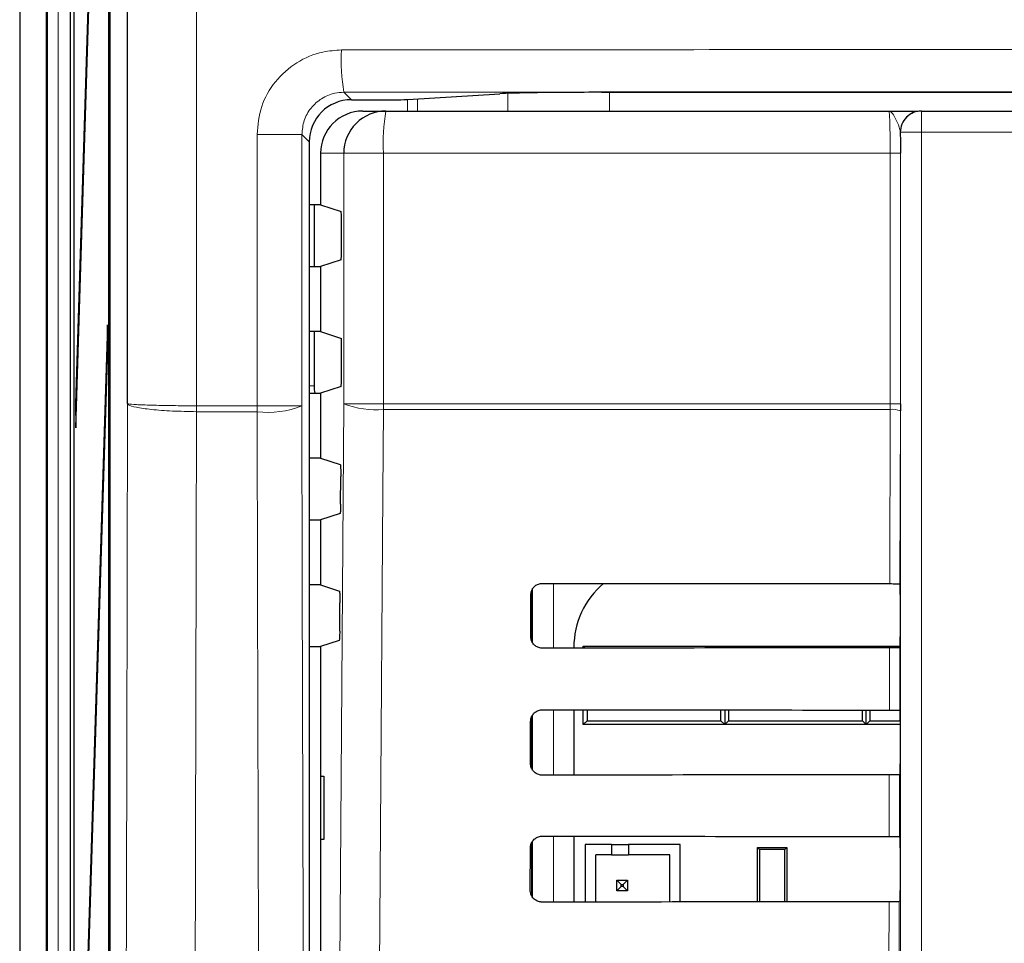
# Model space of a CAD drawing. Header units: millimetres. Extents: x 5 to 418, y 2 to 292.
# Tile 16 of 55: x 54 to 70, y 201 to 216. Entities that reach past the tile are written whole.
import ezdxf

# ---------------------------------------------------------------- set-up
doc = ezdxf.new("R2010")
doc.units = ezdxf.units.MM

msp = doc.modelspace()

# ---------------------------------------------------------------- linework, layer by layer
at = {"color": 7, "linetype": 'Continuous', "lineweight": 25}
for p, q in [((55.7499, 236.2001), (55.7499, 136.8781)), ((56.0284, 209.5874), (56.0284, 235.9216)), ((55.1785, 231.3723), (55.1785, 131.3723)), ((55.1864, 131.3723), (55.1864, 231.3723)), ((55.7349, 138.039), (55.7349, 231.3723)), ((55.7428, 231.3723), (55.7428, 138.039)), ((55.1197, 231.1392), (55.1197, 126.039)), ((55.7112, 225.8318), (55.2061, 209.5809)), ((55.21, 209.2057), (55.7151, 225.4566)), ((54.7441, 225.0211), (54.7441, 186.0568)), ((54.3242, 224.2056), (54.3242, 186.8723)), ((63.5157, 214.5012), (94.639, 214.5012)), ((59.5648, 214.3849), (60.2931, 214.3849)), ((60.4539, 214.3871), (61.9082, 214.4798)), ((59.745, 214.2057), (60.1097, 214.2057)), ((60.1097, 214.2057), (68.055, 214.2057)), ((68.5682, 214.2057), (68.5716, 214.2057)), ((68.5716, 214.2057), (89.5831, 214.2057)), ((58.8982, 213.7184), (58.8982, 144.3599)), ((59.0774, 213.539), (59.0774, 212.7274)), ((59.0774, 212.7274), (58.8982, 212.7274)), ((58.9744, 212.7274), (58.9744, 211.7506)), ((59.0774, 212.7274), (59.4007, 212.6197)), ((59.4093, 212.025), (59.4093, 212.453)), ((59.4007, 211.8583), (59.0774, 211.7506)), ((58.8982, 211.7506), (59.0774, 211.7506)), ((59.0774, 211.7506), (59.0774, 210.7274)), ((55.7112, 210.8318), (55.2061, 194.5809)), ((55.7151, 210.4566), (55.7112, 210.8318)), ((59.0774, 210.7274), (58.8982, 210.7274)), ((58.9744, 210.7274), (58.9744, 209.8693)), ((59.0774, 210.7274), (59.4093, 210.6168)), ((59.4093, 210.025), (59.4093, 210.6168)), ((55.21, 194.2057), (55.7151, 210.4566)), ((59.4007, 209.8583), (59.0774, 209.7506)), ((58.8982, 209.7506), (59.0774, 209.7506)), ((59.0774, 209.7506), (59.0774, 208.7274)), ((55.2061, 209.5809), (55.21, 209.2057)), ((55.2212, 209.5656), (55.2061, 209.5809)), ((68.2362, 209.5834), (68.236, 209.4729)), ((59.0774, 208.7274), (58.8982, 208.7274)), ((59.0774, 208.7274), (59.388, 208.6239)), ((59.3934, 207.9976), (59.3965, 208.4351)), ((59.3849, 207.8531), (59.0774, 207.7506)), ((58.8982, 207.7506), (59.0774, 207.7506)), ((59.0774, 207.7506), (59.0774, 206.7274)), ((59.0774, 206.7274), (58.8982, 206.7274)), ((59.0774, 206.7274), (59.3739, 206.6286)), ((68.2294, 206.7419), (68.2297, 206.7416)), ((62.399, 205.9057), (62.4006, 206.5723)), ((62.4107, 206.6228), (62.4107, 205.8482)), ((68.2324, 206.5752), (68.2324, 205.9028)), ((59.3793, 205.9929), (59.3825, 206.4398)), ((59.3708, 205.8483), (59.0774, 205.7506)), ((58.8982, 205.7506), (59.0774, 205.7506)), ((59.0774, 205.7506), (59.0774, 200.7274)), ((63.078, 205.739), (63.078, 205.7274)), ((63.2274, 205.7557), (63.2554, 205.7276)), ((63.2274, 205.7557), (63.8274, 205.7557)), ((63.2274, 205.7276), (63.2274, 205.7557)), ((63.8274, 205.7557), (64.8607, 205.7557)), ((64.8607, 205.7557), (65.4607, 205.7557)), ((65.4343, 205.7293), (65.4607, 205.7557)), ((65.4607, 205.7557), (65.4607, 205.7293)), ((65.4607, 205.7557), (65.487, 205.7293)), ((65.4607, 205.7557), (66.0607, 205.7557)), ((66.0607, 205.7557), (67.094, 205.7557)), ((67.094, 205.7557), (67.694, 205.7557)), ((67.6691, 205.7308), (67.694, 205.7557)), ((67.694, 205.7557), (67.7189, 205.7308)), ((67.694, 205.7557), (68.2309, 205.7557)), ((67.694, 205.7308), (67.694, 205.7557)), ((68.2295, 205.7361), (68.2273, 205.7339)), ((63.078, 204.7528), (63.078, 203.7228)), ((63.2274, 204.5223), (63.2274, 204.7527)), ((63.2862, 204.7526), (63.2862, 204.5811)), ((65.4019, 204.5811), (65.4019, 204.751)), ((65.4607, 204.751), (65.4607, 204.5223)), ((65.5195, 204.7509), (65.5195, 204.5811)), ((67.6353, 204.5811), (67.6353, 204.7495)), ((67.694, 204.5223), (67.694, 204.7495)), ((67.7528, 204.7495), (67.7528, 204.5811)), ((68.225, 204.7464), (68.2295, 204.7419)), ((62.3943, 203.9057), (62.3959, 204.5723)), ((62.4107, 204.638), (62.4107, 203.8305)), ((63.2862, 204.5811), (63.2274, 204.5223)), ((63.2862, 204.5811), (65.4019, 204.5811)), ((65.4607, 204.5223), (65.4019, 204.5811)), ((65.5195, 204.5811), (65.4607, 204.5223)), ((65.5195, 204.5811), (67.6353, 204.5811)), ((67.694, 204.5223), (67.6353, 204.5811)), ((67.7528, 204.5811), (67.694, 204.5223)), ((67.7528, 204.5811), (68.2324, 204.5811)), ((68.2324, 204.5752), (68.2324, 203.9028)), ((64.194, 204.5223), (63.2274, 204.5223)), ((64.494, 204.5223), (64.194, 204.5223)), ((65.4607, 204.5223), (64.494, 204.5223)), ((66.4274, 204.5223), (65.4607, 204.5223)), ((66.7274, 204.5223), (66.4274, 204.5223)), ((67.694, 204.5223), (66.7274, 204.5223)), ((68.2324, 204.5223), (67.694, 204.5223)), ((59.0791, 203.7057), (59.1298, 203.7066)), ((59.0791, 202.7056), (59.0791, 203.7057)), ((59.1298, 203.7066), (59.1298, 202.7047)), ((68.2295, 203.7361), (68.2226, 203.7292)), ((59.1298, 202.7047), (59.0791, 202.7056)), ((63.078, 202.7575), (63.078, 201.7181)), ((68.2203, 202.7511), (68.2295, 202.7419)), ((62.3896, 201.9057), (62.3912, 202.5723)), ((62.4107, 202.6526), (62.4107, 201.8211)), ((63.2584, 202.6283), (63.2584, 201.7182)), ((63.6751, 202.6283), (63.2584, 202.6283)), ((63.6751, 202.6283), (63.6751, 202.4616)), ((63.6751, 202.6283), (63.9418, 202.6283)), ((63.9418, 202.6283), (63.9418, 202.4616)), ((64.7584, 202.6283), (63.9418, 202.6283)), ((64.7584, 201.7194), (64.7584, 202.6283)), ((66.0097, 202.5467), (65.9774, 202.579)), ((65.9774, 202.579), (66.444, 202.579)), ((65.9774, 201.7203), (65.9774, 202.579)), ((66.0097, 202.5467), (66.0097, 201.7203)), ((66.4117, 202.5467), (66.0097, 202.5467)), ((66.444, 202.579), (66.4117, 202.5467)), ((66.4117, 201.7206), (66.4117, 202.5467)), ((66.444, 202.579), (66.444, 201.7206)), ((68.2324, 202.5752), (68.2324, 201.9028)), ((63.4251, 201.7184), (63.4251, 202.4616)), ((63.6751, 202.4616), (63.4251, 202.4616)), ((63.6751, 202.4616), (63.9418, 202.4616)), ((64.5918, 202.4616), (63.9418, 202.4616)), ((64.5918, 201.7193), (64.5918, 202.4616)), ((63.7584, 202.0616), (63.8251, 201.9949)), ((63.7584, 202.0616), (63.9251, 202.0616)), ((63.7584, 201.8949), (63.7584, 202.0616)), ((63.9251, 202.0616), (63.8584, 201.9949)), ((63.9251, 202.0616), (63.9251, 201.8949)), ((63.7584, 201.8949), (63.8251, 201.9616)), ((63.9251, 201.8949), (63.7584, 201.8949)), ((63.8251, 201.9616), (63.8251, 201.9949)), ((63.8251, 201.9949), (63.8584, 201.9949)), ((63.8584, 201.9616), (63.8251, 201.9616)), ((63.8584, 201.9949), (63.8584, 201.9616)), ((63.9251, 201.8949), (63.8584, 201.9616)), ((68.2295, 201.7361), (68.2179, 201.7245))]:
    msp.add_line(p, q, dxfattribs=at)
at = {"color": 7, "linetype": 'Continuous', "lineweight": 18}
for p, q in [((57.1181, 235.9216), (57.1181, 209.5524)), ((54.7645, 186.2757), (54.7645, 224.5523)), ((54.9311, 224.5523), (54.9311, 186.2757)), ((59.4468, 214.5029), (59.5648, 214.3849)), ((63.6426, 214.5012), (63.6426, 214.2057)), ((60.4495, 214.2057), (60.4495, 214.3868)), ((60.6105, 214.3971), (60.6105, 214.2057)), ((62.0327, 214.2057), (62.0327, 214.4854)), ((68.5716, 214.2057), (68.5716, 213.8723)), ((68.2383, 213.8723), (68.235, 213.8723)), ((68.2383, 185.9829), (68.2383, 213.8723)), ((68.2383, 213.8723), (68.5716, 213.8723)), ((89.5831, 213.8723), (68.5716, 213.8723)), ((68.5716, 213.8723), (68.5716, 185.9829)), ((58.0731, 209.5524), (58.0731, 213.8349)), ((58.7817, 213.8349), (58.0731, 213.8349)), ((58.7817, 213.8349), (58.7817, 209.5524)), ((58.8982, 213.7184), (58.7817, 213.8349)), ((59.4439, 213.539), (59.0774, 213.539)), ((59.4439, 209.5834), (59.4439, 213.539)), ((60.0716, 213.539), (59.4439, 213.539)), ((68.075, 213.539), (60.0716, 213.539)), ((60.0716, 213.539), (60.0716, 209.5834)), ((68.2362, 213.539), (68.075, 213.539)), ((68.075, 209.5834), (68.075, 213.539)), ((68.2362, 213.539), (68.2362, 209.5834)), ((58.9744, 209.8693), (58.8982, 209.8693)), ((57.1181, 209.5524), (57.1185, 209.5524)), ((57.1185, 209.5524), (58.0731, 209.5524)), ((58.0731, 209.5524), (58.7817, 209.5524)), ((60.0716, 209.5834), (59.4439, 209.5834)), ((60.0716, 209.5834), (68.075, 209.5834)), ((68.0748, 209.495), (68.075, 209.5834)), ((68.2362, 209.5834), (68.075, 209.5834)), ((57.1189, 209.4596), (57.118, 209.4596)), ((58.0735, 209.4596), (57.1189, 209.4596)), ((68.0748, 209.495), (60.072, 209.495)), ((68.0684, 206.7446), (68.0748, 209.495)), ((68.236, 209.4729), (68.2297, 206.7416)), ((62.7586, 206.7484), (62.7586, 205.7272)), ((62.4254, 205.8158), (62.4254, 206.6597)), ((68.0638, 204.7493), (68.0661, 205.731)), ((68.2273, 205.7339), (68.225, 204.7464)), ((62.7586, 204.7531), (62.7586, 203.7225)), ((62.4254, 203.8078), (62.4254, 204.6675)), ((68.0591, 202.754), (68.0614, 203.7263)), ((68.2226, 203.7292), (68.2203, 202.7511)), ((62.4254, 201.7996), (62.4254, 202.6751)), ((62.7586, 202.7578), (62.7586, 201.7178)), ((68.0545, 200.7586), (68.0567, 201.7216)), ((68.2179, 201.7245), (68.2157, 200.7557))]:
    msp.add_line(p, q, dxfattribs=at)
at = {"color": 7, "linetype": 'Continuous', "lineweight": 18, "flags": 128}
for points in [[(55.9704, 186.0015), (55.9852, 191.998), (55.9999, 197.9945), (56.0147, 203.9909), (56.0284, 209.5874)], [(58.7817, 209.5524), (58.7885, 206.7515), (58.8106, 197.7697), (58.8253, 191.7819), (58.8398, 185.8931)], [(59.2777, 185.9957), (59.3608, 197.7853), (59.4439, 209.5834)], [(57.1189, 209.4596), (57.1133, 207.1953), (57.0905, 197.9534), (57.0756, 191.8963), (57.0754, 191.8356), (57.0607, 185.8779)], [(58.1315, 185.8779), (58.1284, 187.1594), (58.1154, 192.4408), (58.0944, 200.9733), (58.0804, 206.6587), (58.0735, 209.4596)], [(60.072, 209.495), (60.0626, 208.1736), (60.0252, 202.8879), (59.9051, 185.9073)]]:
    msp.add_lwpolyline(points, dxfattribs=at)
at = {"color": 7, "linetype": 'Continuous', "lineweight": 18}
for centre, radius, start, end in [((62.3796, 215.0103), 2.9764, 176.93495, 189.81587), ((63.0233, 213.7051), 2.9564, 170.2523, 183.22125), ((68.5716, 213.8724), 0.3333, 90.0037, 180.00484), ((67.1515, 209.4937), 10.0336, 179.66455, 180.19434), ((67.1943, 209.5524), 10.0758, 180, 180.52759), ((68.4928, 209.552), 10.4197, 179.99786, 180.50815), ((58.2482, 210.8752), 1.4263, 262.9668, 291.96485), ((59.9455, 210.8718), 1.3826, 248.72712, 275.24726), ((71.6485, 209.5831), 11.5769, 179.99848, 180.43606), ((68.1118, 209.1653), 0.3317, 67.99639, 96.38733)]:
    msp.add_arc(centre, radius, start, end, dxfattribs=at)
at = {"color": 7, "linetype": 'Continuous', "lineweight": 25}
for centre, radius, start, end in [((60.1101, 213.5395), 0.6662, 90.03913, 180.03947), ((68.5683, 213.8724), 0.3333, 90.0037, 180.00484), ((64.3997, 205.739), 1.3217, 130.24926, 180)]:
    msp.add_arc(centre, radius, start, end, dxfattribs=at)
for centre, major_axis, ratio, start_param, end_param in [((63.5157, 214.4721), (1.6667, 0), 0.0174551, 1.5707963, 2.8743336), ((59.565, 213.7182), (0.4715, -0.4715), 0.9996955, 2.3563468, 3.9268385), ((60.2931, 214.3878), (0.1667, 0), 0.0174551, 4.712389, 6.0159262), ((59.745, 213.539), (-0.6676, 0), 0.9986295, 4.712389, 6.2831853), ((59.4006, 212.453), (0, 0.1667), 0.0524078, 4.712389, 6.265732), ((59.4006, 212.025), (0, 0.1667), 0.0524078, 3.1590459, 4.712389), ((59.4006, 210.025), (0, 0.1667), 0.0524078, 3.1590459, 4.712389), ((59.6412, 209.8695), (0.4716, 0.4716), 0.9995433, 2.3563468, 2.5352172), ((79.0774, 212.5669), (333.7376, 0), 0.0174551, 4.6629288, 4.6793961), ((68.2295, 206.5752), (0, 0.1667), 0.0174551, 4.712389, 6.2302814), ((68.2295, 205.9028), (0, 0.1667), 0.0174551, 3.1590459, 4.712389), ((79.0774, 199.9382), (332.0478, 0), 0.0174551, 1.6039642, 1.6205084), ((79.0774, 210.5669), (333.47, 0), 0.0174551, 4.662889, 4.6793557), ((68.2295, 204.5752), (0, 0.1667), 0.0174551, 4.712389, 6.265732), ((68.2295, 203.9028), (0, 0.1667), 0.0174551, 3.1590459, 4.712389), ((79.0774, 197.9382), (331.7802, 0), 0.0174551, 1.6040051, 1.6205486), ((79.0774, 208.5669), (333.2024, 0), 0.0174551, 4.6628493, 4.6793152), ((68.2295, 202.5752), (0, 0.1667), 0.0174551, 4.712389, 6.265732), ((68.2295, 201.9028), (0, 0.1667), 0.0174551, 3.1590459, 4.712389), ((79.0774, 195.9382), (331.5126, 0), 0.0174551, 1.6040461, 1.6205888)]:
    msp.add_ellipse(centre, major_axis=major_axis, ratio=ratio, start_param=start_param, end_param=end_param, dxfattribs=at)
at = {"color": 7, "linetype": 'Continuous', "lineweight": 18}
for points, knots in [([(58.0731, 213.8349), (58.0879, 213.9849), (58.1174, 214.2848), (58.3474, 214.6845), (58.686, 214.9863), (59.0612, 215.1464), (59.3092, 215.1629), (59.4075, 215.1695)], [0, 0, 0, 0, 0.2143778, 0.4288365, 0.6436164, 0.8587317, 1, 1, 1, 1]), ([(59.4075, 215.1695), (61.9894, 215.1719), (67.1547, 215.1766), (76.2969, 215.1801), (86.8352, 215.1796), (94.7749, 215.1729), (98.7473, 215.1695)], [0, 0, 0, 0, 0.1970476, 0.394202, 0.6969067, 1, 1, 1, 1]), ([(59.4468, 214.5029), (59.3978, 214.4996), (59.2741, 214.4912), (59.0871, 214.411), (58.9183, 214.26), (58.8037, 214.06), (58.789, 213.9099), (58.7817, 213.8349)], [0, 0, 0, 0, 0.1411959, 0.356341, 0.5712249, 0.7857299, 1, 1, 1, 1]), ([(98.708, 214.5029), (94.7435, 214.5063), (86.8197, 214.5131), (76.3038, 214.5136), (67.1799, 214.51), (62.025, 214.5053), (59.4468, 214.5029)], [0, 0, 0, 0, 0.3030924, 0.605798, 0.8028457, 1, 1, 1, 1]), ([(68.075, 213.539), (68.0748, 213.6139), (68.0744, 213.7636), (68.0709, 213.9633), (68.0658, 214.114), (68.0602, 214.1942), (68.0565, 214.2024), (68.055, 214.2057)], [0, 0, 0, 0, 0.21428032, 0.42858625, 0.64306465, 0.85785161, 1, 1, 1, 1]), ([(68.235, 213.8723), (68.2295, 213.8988), (68.2155, 213.9673), (68.1542, 214.0994), (68.1024, 214.1887), (68.0677, 214.2056), (68.0552, 214.2057), (68.055, 214.2057)], [0, 0, 0, 0, 0.1744942, 0.4524058, 0.7988355, 0.9964206, 1, 1, 1, 1]), ([(57.118, 209.4596), (56.9881, 209.4622), (56.7285, 209.4674), (56.3938, 209.4926), (56.1483, 209.5273), (56.0471, 209.5606), (56.0297, 209.5809), (56.0285, 209.5868), (56.0284, 209.5874)], [0, 0, 0, 0, 0.226301, 0.4524791, 0.6788073, 0.905552, 0.9916526, 1, 1, 1, 1]), ([(56.0284, 209.5874), (56.0285, 209.5872), (56.0297, 209.5856), (56.0472, 209.58), (56.1483, 209.5709), (56.3939, 209.5614), (56.7286, 209.5545), (56.9883, 209.5531), (57.1181, 209.5524)], [0, 0, 0, 0, 0.0083467, 0.0944468, 0.3211922, 0.5475199, 0.7736994, 1, 1, 1, 1])]:
    msp.add_open_spline(points, degree=3, knots=knots, dxfattribs=at)
at = {"color": 7, "linetype": 'Continuous', "lineweight": 25}
for points, knots in [([(68.055, 214.2057), (68.0556, 214.2057), (68.1606, 214.2057), (68.3312, 214.2057), (68.4942, 214.2057), (68.5154, 214.2057), (68.5168, 214.2057)], [0, 0, 0, 0, 0.0036483, 0.5669864, 0.9718866, 1, 1, 1, 1]), ([(68.235, 213.8723), (68.2351, 213.8532), (68.2358, 213.7478), (68.236, 213.633), (68.2362, 213.539)], [0, 0, 0, 0, 0.1816874, 1, 1, 1, 1]), ([(59.388, 208.6239), (59.389, 208.6217), (59.3909, 208.6173), (59.3936, 208.5875), (59.3955, 208.5442), (59.3966, 208.4909), (59.3966, 208.4536), (59.3965, 208.4351)], [0, 0, 0, 0, 0.2016565, 0.40332805, 0.60440323, 0.80428629, 1, 1, 1, 1]), ([(59.3934, 207.9976), (59.3932, 207.9793), (59.3928, 207.9428), (59.3909, 207.8973), (59.3885, 207.8653), (59.3863, 207.8542), (59.3851, 207.8532), (59.3849, 207.8531)], [0, 0, 0, 0, 0.2359101, 0.4717944, 0.7085453, 0.9467486, 1, 1, 1, 1]), ([(62.4006, 206.5723), (62.4009, 206.5801), (62.4021, 206.6079), (62.4172, 206.6543), (62.4537, 206.703), (62.5046, 206.7366), (62.5486, 206.7479), (62.573, 206.7485), (62.5774, 206.7486)], [0, 0, 0, 0, 0.0850595, 0.3019948, 0.5196088, 0.7367686, 0.9522295, 1, 1, 1, 1]), ([(68.0684, 206.7446), (68.087, 206.7446), (68.1242, 206.7445), (68.173, 206.744), (68.2093, 206.7432), (68.2261, 206.7425), (68.2287, 206.742), (68.2294, 206.7419)], [0, 0, 0, 0, 0.2252537, 0.4504902, 0.6764686, 0.903929, 1, 1, 1, 1]), ([(59.3739, 206.6286), (59.3749, 206.6264), (59.3769, 206.622), (59.3795, 206.5921), (59.3814, 206.5489), (59.3826, 206.4956), (59.3825, 206.4583), (59.3825, 206.4398)], [0, 0, 0, 0, 0.20165476, 0.40333911, 0.6044178, 0.80429797, 1, 1, 1, 1]), ([(59.3793, 205.9929), (59.3791, 205.9746), (59.3786, 205.9381), (59.3768, 205.8926), (59.3743, 205.8606), (59.3722, 205.8495), (59.371, 205.8485), (59.3708, 205.8483)], [0, 0, 0, 0, 0.2359182, 0.4717922, 0.7085471, 0.946749, 1, 1, 1, 1]), ([(62.5774, 205.727), (62.5697, 205.7273), (62.5423, 205.7284), (62.4961, 205.7429), (62.4473, 205.7784), (62.413, 205.828), (62.4, 205.8731), (62.3992, 205.8993), (62.399, 205.9057)], [0, 0, 0, 0, 0.0819872, 0.2941507, 0.5056483, 0.717555, 0.931034, 1, 1, 1, 1]), ([(68.2273, 205.7339), (68.2251, 205.7336), (68.2207, 205.7329), (68.1905, 205.732), (68.1469, 205.7314), (68.1025, 205.731), (68.0749, 205.731), (68.0661, 205.731)], [0, 0, 0, 0, 0.2248978, 0.4498654, 0.6736247, 0.8949424, 1, 1, 1, 1]), ([(62.3959, 204.5723), (62.3963, 204.5807), (62.3975, 204.6095), (62.4134, 204.6574), (62.4512, 204.7072), (62.5036, 204.7414), (62.5485, 204.7526), (62.5732, 204.7532), (62.5774, 204.7532)], [0, 0, 0, 0, 0.0885338, 0.3054883, 0.5231176, 0.7402604, 0.9556901, 1, 1, 1, 1]), ([(68.0638, 204.7493), (68.0824, 204.7492), (68.1195, 204.7492), (68.1683, 204.7486), (68.2046, 204.7479), (68.2223, 204.7471), (68.2243, 204.7466), (68.225, 204.7464)], [0, 0, 0, 0, 0.2200036, 0.439982, 0.6607084, 0.8828638, 1, 1, 1, 1]), ([(62.5774, 203.7223), (62.5692, 203.7227), (62.5407, 203.7238), (62.4931, 203.7391), (62.4432, 203.7757), (62.4083, 203.8269), (62.3953, 203.8729), (62.3945, 203.8994), (62.3943, 203.9057)], [0, 0, 0, 0, 0.08536, 0.2975067, 0.5090081, 0.7209224, 0.9344261, 1, 1, 1, 1]), ([(68.2226, 203.7292), (68.2204, 203.7289), (68.216, 203.7282), (68.1859, 203.7273), (68.1422, 203.7267), (68.0978, 203.7264), (68.0703, 203.7263), (68.0614, 203.7263)], [0, 0, 0, 0, 0.2249223, 0.4498716, 0.6736343, 0.8949625, 1, 1, 1, 1]), ([(62.3912, 202.5723), (62.3916, 202.5812), (62.393, 202.6111), (62.4097, 202.6604), (62.4486, 202.7113), (62.5026, 202.7462), (62.5484, 202.7573), (62.5734, 202.7578), (62.5774, 202.7579)], [0, 0, 0, 0, 0.0918408, 0.3088179, 0.5264462, 0.7435707, 0.9589759, 1, 1, 1, 1]), ([(68.0591, 202.754), (68.0777, 202.7539), (68.1149, 202.7538), (68.1636, 202.7533), (68.2, 202.7525), (68.2176, 202.7518), (68.2196, 202.7513), (68.2203, 202.7511)], [0, 0, 0, 0, 0.2200134, 0.4399976, 0.6607236, 0.8828997, 1, 1, 1, 1]), ([(62.5774, 201.7176), (62.5687, 201.718), (62.5391, 201.7192), (62.4901, 201.7353), (62.4391, 201.7731), (62.4035, 201.8257), (62.3906, 201.8727), (62.3898, 201.8996), (62.3896, 201.9057)], [0, 0, 0, 0, 0.0885688, 0.3006975, 0.5121906, 0.7241285, 0.9376676, 1, 1, 1, 1]), ([(68.2179, 201.7245), (68.2157, 201.7242), (68.2113, 201.7235), (68.1812, 201.7226), (68.1376, 201.722), (68.0931, 201.7217), (68.0656, 201.7216), (68.0567, 201.7216)], [0, 0, 0, 0, 0.22492372, 0.44989785, 0.67365619, 0.89498045, 1, 1, 1, 1])]:
    msp.add_open_spline(points, degree=3, knots=knots, dxfattribs=at)

doc.saveas('drawing.dxf')
